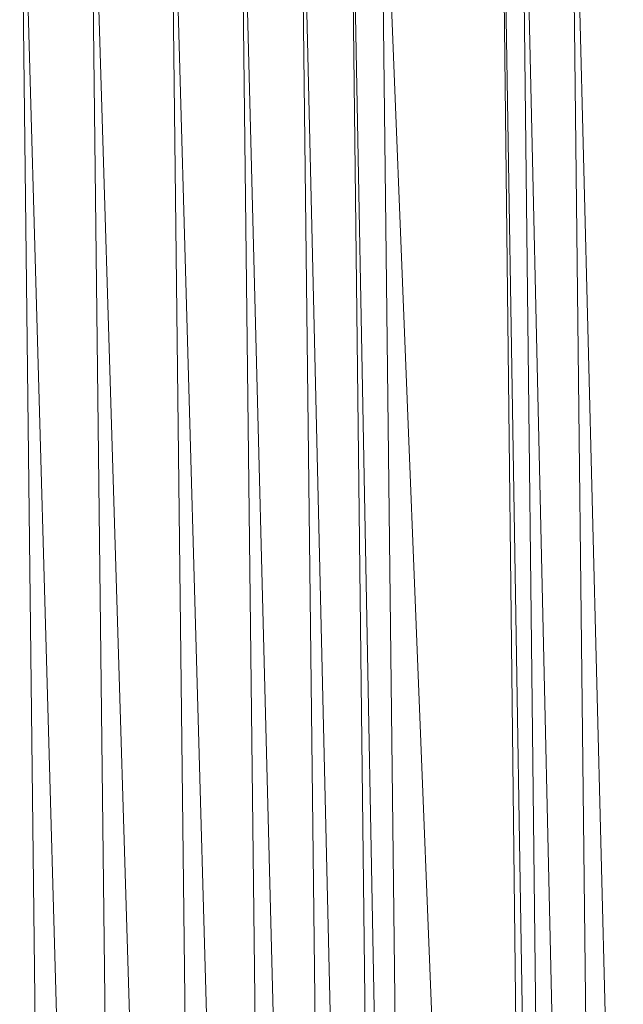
# Model space of a CAD drawing. Header units: metres. Extents: x 391.1 to 427.5, y 12.7 to 28.4.
# Tile 66 of 245: x 410.1599 to 410.2006, y 14.7806 to 14.847. Entities that reach past the tile are written whole.
import ezdxf

# ---------------------------------------------------------------- set-up
doc = ezdxf.new("R2010")
doc.units = ezdxf.units.M
doc.layers.add('02_MOBILIARIO', color=7, linetype='Continuous', lineweight=18)

# ---------------------------------------------------------------- blocks, each defined once
blk = doc.blocks.new('Family - Plats de dutxa PS-1-153666-01_ELEC _PS1')
at = {"layer": '02_MOBILIARIO', "color": 253, "true_color": 0xaaaaaa}
for p, q in [((0.738817, 0.694699), (0.742188, 0.400261)), ((0.738817, 0.694699), (0.743536, 0.400261)), ((0.738817, 0.694699), (0.742188, 0.400261)), ((0.743536, 0.400261), (0.738817, 0.694699)), ((0.743536, 0.400261), (0.740166, 0.694699)), ((0.743536, 0.400261), (0.740166, 0.694699)), ((0.740166, 0.694699), (0.746907, 0.400261)), ((0.746907, 0.400261), (0.740166, 0.694699)), ((0.743536, 0.694699), (0.746907, 0.400261)), ((0.743536, 0.694699), (0.750952, 0.400261)), ((0.743536, 0.694699), (0.746907, 0.400261)), ((0.750952, 0.400261), (0.743536, 0.694699)), ((0.709829, 0.400261), (0.706458, 0.687283)), ((0.709829, 0.400261), (0.706458, 0.687283)), ((0.706458, 0.687283), (0.714548, 0.400261)), ((0.714548, 0.400261), (0.706458, 0.687283)), ((0.711177, 0.687283), (0.714548, 0.400261)), ((0.714548, 0.400261), (0.711177, 0.687283)), ((0.711177, 0.687283), (0.719941, 0.400261)), ((0.719941, 0.400261), (0.711177, 0.687283)), ((0.71657, 0.687283), (0.719941, 0.400261)), ((0.719941, 0.400261), (0.71657, 0.687283)), ((0.71657, 0.687283), (0.72466, 0.400261)), ((0.72466, 0.400261), (0.71657, 0.687283)), ((0.721289, 0.687283), (0.72466, 0.400261)), ((0.721289, 0.687283), (0.728705, 0.400261)), ((0.721289, 0.687283), (0.72466, 0.400261)), ((0.728705, 0.400261), (0.721289, 0.687283)), ((0.728705, 0.400261), (0.725334, 0.687283)), ((0.725334, 0.687283), (0.732076, 0.400261)), ((0.725334, 0.687283), (0.728705, 0.400261)), ((0.732076, 0.400261), (0.725334, 0.687283)), ((0.732076, 0.400261), (0.728705, 0.687283)), ((0.732076, 0.400261), (0.728705, 0.687283)), ((0.728705, 0.687283), (0.734098, 0.400261)), ((0.734098, 0.400261), (0.728705, 0.687283)), ((0.730727, 0.687283), (0.734098, 0.400261)), ((0.734098, 0.400261), (0.730727, 0.687283)), ((0.730727, 0.687283), (0.742188, 0.400261)), ((0.742188, 0.400261), (0.730727, 0.687283))]:
    blk.add_line(p, q, dxfattribs=at)
blk = doc.blocks.new('LONDR55-XX_ZZ-ARQ-CAA-M3D-Londres55_ifc-1-01_ELEC _PS1')
at = {"layer": '02_MOBILIARIO', "color": 253, "lineweight": 18, "true_color": 0xaaaaaa}
blk.add_blockref('Family - Plats de dutxa PS-1-153666-01_ELEC _PS1', (409.453442, 14.180351), dxfattribs=at)

msp = doc.modelspace()

# ---------------------------------------------------------------- block references
at = {"lineweight": 5}
msp.add_blockref('LONDR55-XX_ZZ-ARQ-CAA-M3D-Londres55_ifc-1-01_ELEC _PS1', (0, 0), dxfattribs=at)

doc.saveas('drawing.dxf')
